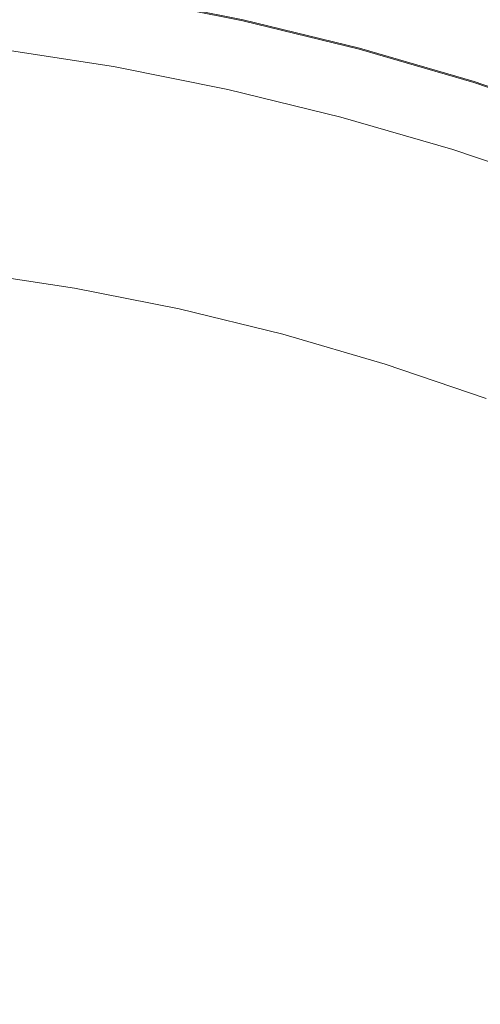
# Model space of a CAD drawing. Header units: millimetres. Extents: x -566 to 589, y -589 to 566.
# Tile 82 of 88: x -495.08 to -488.53, y 524.08 to 538.09. Entities that reach past the tile are written whole.
import ezdxf

# ---------------------------------------------------------------- set-up
doc = ezdxf.new("R2010")
doc.units = ezdxf.units.MM
doc.header["$LTSCALE"] = 50
doc.layers.add('ENERGY LIGHT RTP', color=7, linetype='Continuous', lineweight=5)

msp = doc.modelspace()

# ---------------------------------------------------------------- linework, layer by layer
at = {"layer": 'ENERGY LIGHT RTP', "color": 7, "linetype": 'Continuous', "lineweight": 5, "transparency": 33554687}
for points, invisible_edges in [([(-490.251, 537.686, 3796.985), (-491.905, 538.09, 3796.985), (-486.713, 561.507, -1000.015), (-484.043, 560.853, -1000.015)], 10), ([(-488.617, 537.209, 3796.985), (-490.251, 537.686, 3796.985), (-484.043, 560.853, -1000.015), (-481.405, 560.084, -1000.015)], 10), ([(-487.005, 536.662, 3796.985), (-488.617, 537.209, 3796.985), (-481.405, 560.084, -1000.015), (-478.802, 559.201, -1000.015)], 10), ([(-493.577, 538.408, 3799.985), (-491.908, 538.076, 3799.985), (-491.259, 541.004, 3800), (-493.056, 541.362, 3800)], 10), ([(-491.908, 538.076, 3799.985), (-490.255, 537.671, 3799.985), (-489.479, 540.569, 3800), (-491.259, 541.004, 3800)], 10), ([(-490.255, 537.671, 3799.985), (-488.622, 537.195, 3799.985), (-487.719, 540.056, 3800), (-489.479, 540.569, 3800)], 10), ([(-488.622, 537.195, 3799.985), (-487.01, 536.648, 3799.985), (-485.984, 539.467, 3800), (-487.719, 540.056, 3800)], 10), ([(-495.257, 538.681, 3796.985), (-493.574, 538.422, 3796.985), (-491.905, 538.09, 3796.985), (-500.349, 500, 3796.985)], 12), ([(-491.908, 538.076, 3799.985), (-493.577, 538.408, 3799.985), (-495.259, 538.666, 3799.985), (-500.349, 500, 3799.985)], 12), ([(-491.905, 538.09, 3796.985), (-490.251, 537.686, 3796.985), (-488.617, 537.209, 3796.985), (-500.349, 500, 3796.985)], 12), ([(-488.622, 537.195, 3799.985), (-490.255, 537.671, 3799.985), (-491.908, 538.076, 3799.985), (-500.349, 500, 3799.985)], 12), ([(-495.807, 534.502, 3886), (-494.306, 534.271, 3886), (-493.75, 537.423, 3886), (-495.389, 537.675, 3886)], 10), ([(-495.389, 537.675, 3800), (-493.75, 537.423, 3800), (-494.306, 534.271, 3800), (-495.807, 534.502, 3800)], 10), ([(-495.389, 537.675, 3800), (-495.389, 537.675, 3886), (-493.75, 537.423, 3886), (-493.75, 537.423, 3800)], 5), ([(-494.306, 534.271, 3886), (-492.817, 533.975, 3886), (-492.124, 537.099, 3886), (-493.75, 537.423, 3886)], 10), ([(-493.75, 537.423, 3800), (-492.124, 537.099, 3800), (-492.817, 533.975, 3800), (-494.306, 534.271, 3800)], 10), ([(-493.75, 537.423, 3800), (-493.75, 537.423, 3886), (-492.124, 537.099, 3886), (-492.124, 537.099, 3800)], 5), ([(-488.617, 537.209, 3796.985), (-487.005, 536.662, 3796.985), (-485.419, 536.045, 3796.985), (-500.349, 500, 3796.985)], 12), ([(-485.424, 536.031, 3799.985), (-487.01, 536.648, 3799.985), (-488.622, 537.195, 3799.985), (-500.349, 500, 3799.985)], 12), ([(-490.514, 536.705, 3886), (-492.124, 537.099, 3886), (-492.817, 533.975, 3886), (-491.342, 533.614, 3886)], 10), ([(-491.342, 533.614, 3800), (-492.817, 533.975, 3800), (-492.124, 537.099, 3800), (-490.514, 536.705, 3800)], 10), ([(-492.124, 537.099, 3800), (-492.124, 537.099, 3886), (-490.514, 536.705, 3886), (-490.514, 536.705, 3800)], 5), ([(-491.342, 533.614, 3886), (-489.884, 533.189, 3886), (-488.922, 536.241, 3886), (-490.514, 536.705, 3886)], 10), ([(-490.514, 536.705, 3800), (-488.922, 536.241, 3800), (-489.884, 533.189, 3800), (-491.342, 533.614, 3800)], 10), ([(-490.514, 536.705, 3800), (-490.514, 536.705, 3886), (-488.922, 536.241, 3886), (-488.922, 536.241, 3800)], 5), ([(-489.884, 533.189, 3886), (-488.447, 532.701, 3886), (-487.352, 535.708, 3886), (-488.922, 536.241, 3886)], 10), ([(-488.922, 536.241, 3800), (-487.352, 535.708, 3800), (-488.447, 532.701, 3800), (-489.884, 533.189, 3800)], 10), ([(-488.922, 536.241, 3800), (-488.922, 536.241, 3886), (-487.352, 535.708, 3886), (-487.352, 535.708, 3800)], 5), ([(-485.419, 536.045, 3796.985), (-483.861, 535.36, 3796.985), (-482.334, 534.607, 3796.985), (-500.349, 500, 3796.985)], 12), ([(-482.341, 534.593, 3799.985), (-483.867, 535.346, 3799.985), (-485.424, 536.031, 3799.985), (-500.349, 500, 3799.985)], 12), ([(-482.334, 534.607, 3796.985), (-480.842, 533.788, 3796.985), (-479.386, 532.905, 3796.985), (-500.349, 500, 3796.985)], 12), ([(-479.394, 532.892, 3799.985), (-480.849, 533.775, 3799.985), (-482.341, 534.593, 3799.985), (-500.349, 500, 3799.985)], 12), ([(-494.306, 534.271, 3800), (-494.306, 534.271, 3886), (-495.807, 534.502, 3886), (-495.807, 534.502, 3800)], 5), ([(-492.817, 533.975, 3800), (-492.817, 533.975, 3886), (-494.306, 534.271, 3886), (-494.306, 534.271, 3800)], 5), ([(-491.342, 533.614, 3800), (-491.342, 533.614, 3886), (-492.817, 533.975, 3886), (-492.817, 533.975, 3800)], 5), ([(-489.884, 533.189, 3800), (-489.884, 533.189, 3886), (-491.342, 533.614, 3886), (-491.342, 533.614, 3800)], 5), ([(-488.447, 532.701, 3800), (-488.447, 532.701, 3886), (-489.884, 533.189, 3886), (-489.884, 533.189, 3800)], 5), ([(-479.386, 532.905, 3796.985), (-477.971, 531.959, 3796.985), (-476.598, 530.953, 3796.985), (-500.349, 500, 3796.985)], 12), ([(-476.607, 530.941, 3799.985), (-477.98, 531.947, 3799.985), (-479.394, 532.892, 3799.985), (-500.349, 500, 3799.985)], 12), ([(-476.598, 530.953, 3796.985), (-475.271, 529.887, 3796.985), (-473.991, 528.765, 3796.985), (-500.349, 500, 3796.985)], 12), ([(-474.001, 528.754, 3799.985), (-475.28, 529.876, 3799.985), (-476.607, 530.941, 3799.985), (-500.349, 500, 3799.985)], 12), ([(-473.991, 528.765, 3796.985), (-472.761, 527.588, 3796.985), (-471.584, 526.358, 3796.985), (-500.349, 500, 3796.985)], 12), ([(-471.595, 526.348, 3799.985), (-472.772, 527.577, 3799.985), (-474.001, 528.754, 3799.985), (-500.349, 500, 3799.985)], 12), ([(-471.584, 526.358, 3796.985), (-470.462, 525.078, 3796.985), (-469.396, 523.751, 3796.985), (-500.349, 500, 3796.985)], 12), ([(-469.408, 523.742, 3799.985), (-470.473, 525.069, 3799.985), (-471.595, 526.348, 3799.985), (-500.349, 500, 3799.985)], 12)]:
    msp.add_3dface(points, dxfattribs=dict(at, invisible_edges=invisible_edges))

doc.saveas('drawing.dxf')
